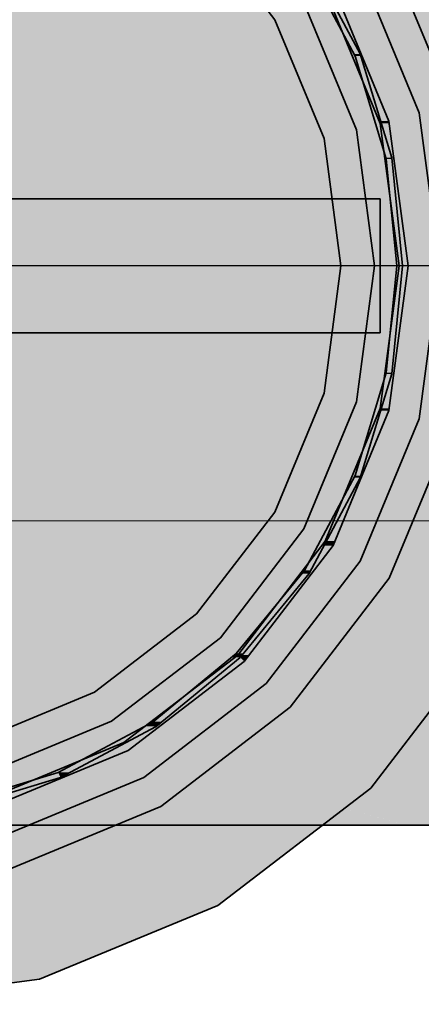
# Model space of a CAD drawing. Extents: x -350 to 540, y -53 to 541.
# Tile 222 of 256: x -210.925 to -210.207, y 198.89 to 200.65. Entities that reach past the tile are written whole.
import ezdxf
from ezdxf.lldxf.tags import DXFTag

# ---------------------------------------------------------------- set-up
doc = ezdxf.new("R2010")
doc.units = 0
doc.layers.get('0').update_dxf_attribs({"lineweight": 35})
doc.layers.add('5_OG-SCHRAFF-FILL', color=7, linetype='Continuous', lineweight=25)
for name, color, linetype, lineweight, true_color in [('L_Auslass', 7, 'Continuous', 35, 0xababab), ('L_Auslass-Shading', 7, 'Continuous', 35, 0xababab), ('L_Bauteil', 7, 'Continuous', 35, 0xababab), ('L_Bauteil-Shading', 7, 'Continuous', 35, 0xababab), ('L_Zuluft', 6, 'Continuous', 35, 0xff00ff), ('L_Zuluft-Shading', 6, 'Continuous', 35, 0xff00ff), ('L_Zuluft_Beschriftung', 6, 'Continuous', 18, 0xff00ff)]:
    doc.layers.add(name, color=color, linetype=linetype, lineweight=lineweight, true_color=true_color)
tags = doc.linetypes.add('STRICHPUNKT2', pattern=[12.7, 6.35, -3.175, 0, -3.175]).pattern_tags.tags
tags[10:11] = [DXFTag(74, 4), DXFTag(75, 0), DXFTag(340, '0'), DXFTag(46, 0.0), DXFTag(50, 0.0), DXFTag(44, 0.0), DXFTag(45, 0.0)]
tags[8:9] = [DXFTag(74, 4), DXFTag(75, 0), DXFTag(340, '0'), DXFTag(46, 0.0), DXFTag(50, 0.0), DXFTag(44, 0.0), DXFTag(45, 0.0)]
tags[6:7] = [DXFTag(74, 4), DXFTag(75, 0), DXFTag(340, '0'), DXFTag(46, 0.0), DXFTag(50, 0.0), DXFTag(44, 0.0), DXFTag(45, 0.0)]
tags[4:5] = [DXFTag(74, 4), DXFTag(75, 0), DXFTag(340, '0'), DXFTag(46, 0.0), DXFTag(50, 0.0), DXFTag(44, 0.0), DXFTag(45, 0.0)]

# ---------------------------------------------------------------- blocks, each defined once
blk = doc.blocks.new('Shading-A06HSWCENL', base_point=(-211.0032, 199.3602))
at = {"layer": 'L_Auslass-Shading', "color": 254, "true_color": 0xefebdc}
for points in [[(-211.2309, 200.2102), (-210.7909, 200.9723), (-211.0267, 200.9723)], [(-209.9559, 200.5519), (-210.2675, 200.5519), (-210.0878, 200.8702)], [(-211.2309, 200.2102), (-210.6087, 200.8325), (-210.8717, 200.8325)], [(-210.4688, 200.6502), (-210.7909, 200.6502), (-210.6087, 200.8325)], [(-210.2805, 200.4649), (-210.3622, 200.7022), (-210.3788, 200.7022)], [(-210.265, 200.469), (-210.2819, 200.469), (-210.3649, 200.7102)], [(-210.323, 200.4535), (-210.195, 200.6802), (-210.4169, 200.6802)], [(-211.2309, 200.2102), (-210.4688, 200.6502), (-210.7909, 200.6502)], [(-210.3809, 200.438), (-210.8364, 200.438), (-210.4688, 200.6502)], [(-210.0524, 200.4535), (-210.323, 200.4535), (-209.9559, 200.5519)], [(-210.323, 200.4535), (-209.9559, 200.5519), (-210.2675, 200.5519)], [(-210.2909, 200.2102), (-209.9109, 200.2102), (-209.9559, 200.5519)], [(-210.2805, 200.4649), (-210.265, 200.469), (-210.2819, 200.469)], [(-210.2647, 200.4649), (-210.2805, 200.4649), (-210.265, 200.469)], [(-210.2469, 200.2102), (-210.2647, 200.4649), (-210.2805, 200.4649)], [(-210.2469, 200.2102), (-210.2309, 200.2102), (-210.265, 200.469)], [(-210.2909, 200.2102), (-210.0524, 200.4535), (-210.323, 200.4535)], [(-211.2309, 200.2102), (-210.3809, 200.438), (-210.8364, 200.438)], [(-211.2309, 200.2102), (-210.3509, 200.2102), (-210.3809, 200.438)], [(-210.3809, 199.9825), (-210.3509, 200.2102), (-211.2309, 200.2102)], [(-210.3809, 199.9825), (-210.8365, 199.9825), (-211.2309, 200.2102)], [(-210.4688, 199.7702), (-210.7909, 199.7702), (-211.2309, 200.2102)], [(-210.6087, 199.588), (-210.8717, 199.588), (-211.2309, 200.2102)], [(-210.7909, 199.4481), (-211.0267, 199.4481), (-211.2309, 200.2102)], [(-210.0524, 199.9669), (-210.323, 199.9669), (-210.2909, 200.2102)], [(-209.9559, 199.8686), (-209.9109, 200.2102), (-210.2909, 200.2102)], [(-210.2647, 199.9556), (-210.2805, 199.9556), (-210.2469, 200.2102)], [(-210.265, 199.9514), (-210.2309, 200.2102), (-210.2469, 200.2102)], [(-210.4688, 199.7702), (-210.3809, 199.9825), (-210.8365, 199.9825)], [(-210.195, 199.7402), (-210.4169, 199.7402), (-210.323, 199.9669)], [(-210.3622, 199.7182), (-210.3788, 199.7182), (-210.2805, 199.9556)], [(-209.9559, 199.8686), (-210.2675, 199.8686), (-210.323, 199.9669)], [(-209.9559, 199.8686), (-210.0524, 199.9669), (-210.323, 199.9669)], [(-210.265, 199.9514), (-210.2819, 199.9514), (-210.2805, 199.9556)], [(-210.265, 199.9514), (-210.2647, 199.9556), (-210.2805, 199.9556)], [(-210.3649, 199.7102), (-210.265, 199.9514), (-210.2819, 199.9514)], [(-210.0878, 199.5502), (-209.9559, 199.8686), (-210.2675, 199.8686)], [(-210.6087, 199.588), (-210.4688, 199.7702), (-210.7909, 199.7702)], [(-210.3667, 199.5455), (-210.5663, 199.5455), (-210.4169, 199.7402)], [(-210.0878, 199.5502), (-210.3679, 199.5502), (-210.4169, 199.7402)], [(-210.0878, 199.5502), (-210.195, 199.7402), (-210.4169, 199.7402)], [(-210.5162, 199.5144), (-210.5351, 199.5144), (-210.3788, 199.7182)], [(-210.5238, 199.5031), (-210.3649, 199.7102), (-210.3842, 199.7102)], [(-210.3649, 199.7102), (-210.3842, 199.7102), (-210.3788, 199.7182)], [(-210.3649, 199.7102), (-210.3622, 199.7182), (-210.3788, 199.7182)], [(-210.7909, 199.4481), (-210.6087, 199.588), (-210.8717, 199.588)], [(-210.2976, 199.2768), (-210.0878, 199.5502), (-210.3679, 199.5502)], [(-210.5677, 199.3962), (-210.7609, 199.3962), (-210.5663, 199.5455)], [(-210.2976, 199.2768), (-210.5689, 199.2768), (-210.5663, 199.5455)], [(-210.2976, 199.2768), (-210.3667, 199.5455), (-210.5663, 199.5455)], [(-210.715, 199.358), (-210.7389, 199.358), (-210.5351, 199.5144)], [(-210.5238, 199.5031), (-210.5482, 199.5031), (-210.5351, 199.5144)], [(-210.5238, 199.5031), (-210.5162, 199.5144), (-210.5351, 199.5144)], [(-210.7309, 199.3442), (-210.5238, 199.5031), (-210.5482, 199.5031)], [(-211.0032, 199.3602), (-210.7909, 199.4481), (-211.0267, 199.4481)], [(-210.7871, 199.3022), (-210.9877, 199.3022), (-210.7609, 199.3962)], [(-210.5709, 199.0671), (-210.8526, 199.0671), (-210.7609, 199.3962)], [(-210.5709, 199.0671), (-210.5677, 199.3962), (-210.7609, 199.3962)], [(-210.9404, 199.2598), (-210.9763, 199.2598), (-210.7389, 199.358)], [(-210.7309, 199.3442), (-210.7673, 199.3442), (-210.7389, 199.358)], [(-210.7309, 199.3442), (-210.715, 199.358), (-210.7389, 199.358)], [(-210.9721, 199.2443), (-210.7309, 199.3442), (-210.7673, 199.3442)], [(-210.8893, 198.9352), (-210.7871, 199.3022), (-210.9877, 199.3022)], [(-210.8893, 198.9352), (-211.2309, 198.9352), (-211.2309, 199.2702)], [(-210.8893, 198.9352), (-210.9791, 199.2702), (-211.2309, 199.2702)], [(-210.5709, 199.0671), (-210.2976, 199.2768), (-210.5689, 199.2768)], [(-210.8893, 198.9352), (-210.5709, 199.0671), (-210.8526, 199.0671)], [(-211.2309, 198.8902), (-210.8893, 198.9352), (-211.2309, 198.9352)]]:
    blk.add_solid(points, dxfattribs=at)
at = {"layer": 'L_Auslass-Shading', "color": 9, "true_color": 0xcfccbf}
for points in [[(-210.4688, 200.6502), (-210.3164, 200.7382), (-210.5364, 200.7382)], [(-210.28, 200.6502), (-210.4688, 200.6502), (-210.3164, 200.7382)], [(-210.3998, 200.4835), (-210.28, 200.6502), (-210.4688, 200.6502)], [(-210.2109, 200.4835), (-210.3998, 200.4835), (-210.28, 200.6502)], [(-210.3809, 200.438), (-210.2109, 200.4835), (-210.3998, 200.4835)], [(-210.3809, 200.438), (-210.2049, 200.438), (-210.2109, 200.4835)], [(-210.3509, 200.2102), (-210.1749, 200.2102), (-210.3809, 200.438)], [(-210.1749, 200.2102), (-210.3809, 200.438), (-210.2049, 200.438)], [(-210.2049, 199.9825), (-210.3809, 199.9825), (-210.1749, 200.2102)], [(-210.3809, 199.9825), (-210.1749, 200.2102), (-210.3509, 200.2102)], [(-210.2109, 199.9369), (-210.3998, 199.9369), (-210.3809, 199.9825)], [(-210.2109, 199.9369), (-210.2049, 199.9825), (-210.3809, 199.9825)], [(-210.28, 199.7702), (-210.4688, 199.7702), (-210.2109, 199.9369)], [(-210.4688, 199.7702), (-210.2109, 199.9369), (-210.3998, 199.9369)], [(-210.3164, 199.6822), (-210.5364, 199.6822), (-210.4688, 199.7702)], [(-210.3164, 199.6822), (-210.28, 199.7702), (-210.4688, 199.7702)], [(-210.3887, 199.588), (-210.6087, 199.588), (-210.3164, 199.6822)], [(-210.6087, 199.588), (-210.3164, 199.6822), (-210.5364, 199.6822)], [(-210.4842, 199.4635), (-210.7709, 199.4635), (-210.6087, 199.588)], [(-210.4842, 199.4635), (-210.3887, 199.588), (-210.6087, 199.588)], [(-210.5043, 199.4481), (-210.7909, 199.4481), (-210.4842, 199.4635)], [(-210.7909, 199.4481), (-210.4842, 199.4635), (-210.7709, 199.4635)], [(-210.7402, 199.3602), (-211.0032, 199.3602), (-210.7909, 199.4481)], [(-210.7029, 199.2957), (-210.5043, 199.4481), (-210.7909, 199.4481)], [(-210.9859, 199.2957), (-210.7402, 199.3602), (-211.0032, 199.3602)], [(-210.7029, 199.2957), (-210.9859, 199.2957), (-210.7402, 199.3602)], [(-210.9576, 199.1902), (-210.7029, 199.2957), (-210.9859, 199.2957)]]:
    blk.add_solid(points, dxfattribs=at)
blk = doc.blocks.new('Shading-A06HSWCMNL', base_point=(-210.9851, 200.0902))
at = {"layer": 'L_Bauteil-Shading', "color": 9, "true_color": 0xbfc7d1}
for points in [[(-210.3163, 200.5891), (-210.3276, 200.5891), (-210.4161, 200.7547)], [(-210.3163, 200.5891), (-210.4048, 200.7547), (-210.4161, 200.7547)], [(-210.3255, 200.5853), (-210.3163, 200.5891), (-210.3276, 200.5891)], [(-210.3151, 200.5853), (-210.3255, 200.5853), (-210.3163, 200.5891)], [(-210.26, 200.4034), (-210.2704, 200.4034), (-210.3255, 200.5853)], [(-210.26, 200.4034), (-210.3151, 200.5853), (-210.3255, 200.5853)], [(-210.2698, 200.4014), (-210.26, 200.4034), (-210.2704, 200.4034)], [(-210.2598, 200.4014), (-210.2698, 200.4014), (-210.26, 200.4034)], [(-210.2409, 200.2102), (-210.2598, 200.4014), (-210.2698, 200.4014)], [(-210.2509, 200.2102), (-210.2409, 200.2102), (-210.2698, 200.4014)], [(-210.2598, 200.019), (-210.2698, 200.019), (-210.2409, 200.2102)], [(-210.2698, 200.019), (-210.2409, 200.2102), (-210.2509, 200.2102)], [(-210.3151, 199.8352), (-210.3255, 199.8352), (-210.26, 200.0171)], [(-210.3255, 199.8352), (-210.26, 200.0171), (-210.2704, 200.0171)], [(-210.26, 200.0171), (-210.2704, 200.0171), (-210.2698, 200.019)], [(-210.26, 200.0171), (-210.2598, 200.019), (-210.2698, 200.019)], [(-210.4048, 199.6658), (-210.4161, 199.6658), (-210.3163, 199.8314)], [(-210.4161, 199.6658), (-210.3163, 199.8314), (-210.3276, 199.8314)], [(-210.3163, 199.8314), (-210.3276, 199.8314), (-210.3255, 199.8352)], [(-210.3163, 199.8314), (-210.3151, 199.8352), (-210.3255, 199.8352)], [(-210.5251, 199.5173), (-210.538, 199.5173), (-210.4078, 199.6602)], [(-210.538, 199.5173), (-210.4078, 199.6602), (-210.4207, 199.6602)], [(-210.4078, 199.6602), (-210.4207, 199.6602), (-210.4161, 199.6658)], [(-210.4078, 199.6602), (-210.4048, 199.6658), (-210.4161, 199.6658)], [(-210.5309, 199.5102), (-210.5466, 199.5102), (-210.538, 199.5173)], [(-210.5309, 199.5102), (-210.5251, 199.5173), (-210.538, 199.5173)], [(-210.6708, 199.3954), (-210.6865, 199.3954), (-210.5309, 199.5102)], [(-210.6865, 199.3954), (-210.5309, 199.5102), (-210.5466, 199.5102)], [(-210.6809, 199.3871), (-210.702, 199.3871), (-210.6865, 199.3954)], [(-210.6809, 199.3871), (-210.6708, 199.3954), (-210.6865, 199.3954)], [(-210.8348, 199.3048), (-210.8559, 199.3048), (-210.6809, 199.3871)], [(-210.8559, 199.3048), (-210.6809, 199.3871), (-210.702, 199.3871)], [(-210.8521, 199.2956), (-210.8864, 199.2956), (-210.8559, 199.3048)], [(-210.8521, 199.2956), (-210.8348, 199.3048), (-210.8559, 199.3048)], [(-211.0055, 199.2491), (-211.0397, 199.2491), (-210.8521, 199.2956)], [(-211.0397, 199.2491), (-210.8521, 199.2956), (-210.8864, 199.2956)]]:
    blk.add_solid(points, dxfattribs=at)
at = {"layer": 'L_Bauteil-Shading', "color": 254, "true_color": 0xe5e2d3}
for points in [[(-210.9851, 200.0902), (-210.7559, 200.0902), (-210.9851, 200.3302)], [(-210.7559, 200.0902), (-210.9851, 200.3302), (-210.7559, 200.3302)]]:
    blk.add_solid(points, dxfattribs=at)
at = {"layer": 'L_Bauteil-Shading', "color": 254, "true_color": 0xd6d2c5}
for points in [[(-210.7559, 200.0902), (-210.5592, 200.0902), (-210.7559, 200.3302)], [(-210.5592, 200.0902), (-210.7559, 200.3302), (-210.5592, 200.3302)]]:
    blk.add_solid(points, dxfattribs=at)
at = {"layer": 'L_Bauteil-Shading', "color": 9, "true_color": 0xc0bdb0}
for points in [[(-210.5592, 200.0902), (-210.4082, 200.0902), (-210.5592, 200.3302)], [(-210.4082, 200.0902), (-210.5592, 200.3302), (-210.4082, 200.3302)]]:
    blk.add_solid(points, dxfattribs=at)
at = {"layer": 'L_Bauteil-Shading', "color": 253, "true_color": 0xa5a298}
for points in [[(-210.4082, 200.0902), (-210.3133, 200.0902), (-210.4082, 200.3302)], [(-210.3133, 200.0902), (-210.4082, 200.3302), (-210.3133, 200.3302)]]:
    blk.add_solid(points, dxfattribs=at)
at = {"layer": 'L_Bauteil-Shading', "color": 252, "true_color": 0x87847c}
for points in [[(-210.3133, 200.0902), (-210.2809, 200.0902), (-210.3133, 200.3302)], [(-210.2809, 200.0902), (-210.3133, 200.3302), (-210.2809, 200.3302)]]:
    blk.add_solid(points, dxfattribs=at)
blk = doc.blocks.new('Shading-A06HSWDONL', base_point=(-210.8282, 199.2443))
at = {"layer": 'L_Zuluft-Shading', "color": 212, "true_color": 0xdd00dd}
for points in [[(-211.3282, 200.469), (-210.7139, 200.469), (-211.2575, 200.7102)], [(-210.7139, 200.469), (-211.2575, 200.7102), (-210.664, 200.7102)], [(-211.2575, 199.7102), (-210.664, 199.7102), (-211.3282, 199.9514)], [(-210.664, 199.7102), (-211.3282, 199.9514), (-210.7139, 199.9514)], [(-210.5845, 199.5031), (-209.9316, 199.5031), (-210.664, 199.7102)], [(-209.9316, 199.5031), (-210.664, 199.7102), (-209.9727, 199.7102)]]:
    blk.add_solid(points, dxfattribs=at)
at = {"layer": 'L_Zuluft-Shading', "color": 6, "true_color": 0xec00ec}
for points in [[(-210.7139, 200.469), (-209.9986, 200.469), (-210.664, 200.7102)], [(-209.9986, 200.469), (-210.664, 200.7102), (-209.9727, 200.7102)], [(-210.664, 199.7102), (-209.9727, 199.7102), (-210.7139, 199.9514)], [(-209.9727, 199.7102), (-210.7139, 199.9514), (-209.9986, 199.9514)]]:
    blk.add_solid(points, dxfattribs=at)
at = {"layer": 'L_Zuluft-Shading', "color": 212, "true_color": 0xe300e3}
for points in [[(-211.3523, 200.2102), (-210.7309, 200.2102), (-211.3282, 200.469)], [(-210.7309, 200.2102), (-211.3282, 200.469), (-210.7139, 200.469)], [(-211.3282, 199.9514), (-210.7139, 199.9514), (-211.3523, 200.2102)], [(-210.7139, 199.9514), (-211.3523, 200.2102), (-210.7309, 200.2102)]]:
    blk.add_solid(points, dxfattribs=at)
at = {"layer": 'L_Zuluft-Shading', "color": 6, "true_color": 0xf400f4}
for points in [[(-210.7309, 200.2102), (-210.0074, 200.2102), (-210.7139, 200.469)], [(-210.0074, 200.2102), (-210.7139, 200.469), (-209.9986, 200.469)], [(-210.7139, 199.9514), (-209.9986, 199.9514), (-210.7309, 200.2102)], [(-209.9986, 199.9514), (-210.7309, 200.2102), (-210.0074, 200.2102)]]:
    blk.add_solid(points, dxfattribs=at)
at = {"layer": 'L_Zuluft-Shading', "color": 212, "true_color": 0xd000d0}
for points in [[(-211.1452, 199.5031), (-210.5845, 199.5031), (-211.2575, 199.7102)], [(-210.5845, 199.5031), (-211.2575, 199.7102), (-210.664, 199.7102)]]:
    blk.add_solid(points, dxfattribs=at)
at = {"layer": 'L_Zuluft-Shading', "color": 212, "true_color": 0xbd00bd}
for points in [[(-210.9987, 199.3442), (-210.4809, 199.3442), (-211.1452, 199.5031)], [(-210.4809, 199.3442), (-211.1452, 199.5031), (-210.5845, 199.5031)]]:
    blk.add_solid(points, dxfattribs=at)
at = {"layer": 'L_Zuluft-Shading', "color": 212, "true_color": 0xc700c7}
for points in [[(-210.4809, 199.3442), (-209.878, 199.3442), (-210.5845, 199.5031)], [(-209.878, 199.3442), (-210.5845, 199.5031), (-209.9316, 199.5031)]]:
    blk.add_solid(points, dxfattribs=at)
at = {"layer": 'L_Zuluft-Shading', "color": 214, "true_color": 0x9d009d}
for points in [[(-210.9093, 199.2918), (-210.9987, 199.3442), (-211.1644, 199.3442)], [(-211.2536, 199.2761), (-210.8825, 199.2761), (-211.3685, 199.3311)], [(-210.9093, 199.2918), (-211.0212, 199.2918), (-211.1004, 199.3311)], [(-210.8825, 199.2761), (-210.9093, 199.2918), (-211.0212, 199.2918)], [(-211.1871, 199.2443), (-210.8282, 199.2443), (-211.2536, 199.2761)], [(-210.8282, 199.2443), (-211.2536, 199.2761), (-210.8825, 199.2761)]]:
    blk.add_solid(points, dxfattribs=at)
at = {"layer": 'L_Zuluft-Shading', "color": 214, "true_color": 0xa600a6}
for points in [[(-210.707, 199.2918), (-210.9093, 199.2918), (-210.9987, 199.3442)], [(-210.4426, 199.2443), (-210.3604, 199.2443), (-210.9987, 199.3442)], [(-210.3604, 199.2443), (-210.9987, 199.3442), (-210.4809, 199.3442)], [(-210.7982, 199.2761), (-210.8825, 199.2761), (-210.9093, 199.2918)], [(-210.7098, 199.2636), (-210.707, 199.2918), (-210.9093, 199.2918)], [(-210.5501, 199.2636), (-210.7098, 199.2636), (-210.707, 199.2918)], [(-210.8282, 199.2443), (-210.4426, 199.2443), (-210.8825, 199.2761)], [(-210.7098, 199.2636), (-210.7982, 199.2761), (-210.8825, 199.2761)], [(-210.4426, 199.2443), (-210.5501, 199.2636), (-210.7098, 199.2636)]]:
    blk.add_solid(points, dxfattribs=at)
at = {"layer": 'L_Zuluft-Shading', "color": 214, "true_color": 0xac00ac}
for points in [[(-210.3604, 199.2443), (-209.8156, 199.2443), (-210.4809, 199.3442)], [(-209.8156, 199.2443), (-210.4809, 199.3442), (-209.878, 199.3442)]]:
    blk.add_solid(points, dxfattribs=at)
at = {"layer": 'L_Zuluft-Shading', "color": 216, "true_color": 0x890089}
for points in [[(-210.963, 199.2102), (-210.6452, 199.2102), (-211.1871, 199.2443)], [(-210.6452, 199.2102), (-211.1871, 199.2443), (-210.8282, 199.2443)]]:
    blk.add_solid(points, dxfattribs=at)
at = {"layer": 'L_Zuluft-Shading', "color": 214, "true_color": 0x8c008c}
for points in [[(-210.6452, 199.2102), (-210.4426, 199.2443), (-210.8282, 199.2443)], [(-210.6452, 199.2102), (-210.2309, 199.2102), (-210.4691, 199.2398)], [(-210.4691, 199.2398), (-210.3434, 199.2398), (-210.4426, 199.2443)], [(-210.2309, 199.2102), (-210.4691, 199.2398), (-210.3434, 199.2398)], [(-210.3434, 199.2398), (-210.3604, 199.2443), (-210.4426, 199.2443)]]:
    blk.add_solid(points, dxfattribs=at)
at = {"layer": 'L_Zuluft-Shading', "color": 214, "true_color": 0x8f008f}
for points in [[(-210.3434, 199.2398), (-209.8156, 199.2443), (-210.3604, 199.2443)], [(-209.8068, 199.2398), (-210.3434, 199.2398), (-209.8156, 199.2443)], [(-210.2869, 199.225), (-209.7776, 199.225), (-210.3434, 199.2398)], [(-209.7776, 199.225), (-209.8068, 199.2398), (-210.3434, 199.2398)], [(-210.2309, 199.2102), (-209.7486, 199.2102), (-210.2869, 199.225)], [(-209.7486, 199.2102), (-210.2869, 199.225), (-209.7776, 199.225)]]:
    blk.add_solid(points, dxfattribs=at)
blk = doc.blocks.new('Referenz-A06HSWJKNL', base_point=(-324.9507, -4.1032))
at = {"layer": '5_OG-SCHRAFF-FILL', "color": 0, "lineweight": 13}
blk.add_line((-230.8436, 199.7543), (-80.4524, 199.7543), dxfattribs=at)
blk = doc.blocks.new('Bogen-A06HSWKKNL', base_point=(-212.2309, 199.2102))
at = {"color": 0, "linetype": 'ByBlock', "lineweight": -2, "ltscale": 0.35}
for p, q in [((-210.265, 200.469), (-210.3649, 200.7102)), ((-210.2309, 200.2102), (-210.265, 200.469)), ((-210.265, 199.9514), (-210.2309, 200.2102)), ((-210.3649, 199.7102), (-210.265, 199.9514)), ((-210.5238, 199.5031), (-210.3649, 199.7102)), ((-210.7309, 199.3442), (-210.5238, 199.5031)), ((-210.9721, 199.2443), (-210.7309, 199.3442)), ((-210.6452, 199.2102), (-210.963, 199.2102)), ((-210.2309, 199.2102), (-210.6452, 199.2102)), ((-209.7486, 199.2102), (-210.2309, 199.2102))]:
    blk.add_line(p, q, dxfattribs=at)
at = {"color": 0, "linetype": 'STRICHPUNKT2', "lineweight": 25, "ltscale": 0.25}
for p, q in [((-210.6452, 200.2102), (-210.963, 200.2102)), ((-210.2309, 200.2102), (-210.6452, 200.2102)), ((-209.7486, 200.2102), (-210.2309, 200.2102))]:
    blk.add_line(p, q, dxfattribs=at)
blk = doc.blocks.new('Z-LVS_100-A06HSWOYNL', base_point=(-212.5509, 198.8902))
at = {"color": 254, "linetype": 'ByBlock', "lineweight": -2, "ltscale": 0.35, "true_color": 0xefebdc}
for p, q in [((-210.4688, 200.6502), (-210.6087, 200.8325)), ((-210.153, 200.4991), (-210.2645, 200.7682)), ((-210.2109, 200.4835), (-210.3164, 200.7382)), ((-210.2805, 200.4649), (-210.3788, 200.7022)), ((-210.265, 200.469), (-210.3649, 200.7102)), ((-210.323, 200.4535), (-210.4169, 200.6802)), ((-210.3809, 200.438), (-210.4688, 200.6502)), ((-210.1749, 200.2102), (-210.2109, 200.4835)), ((-210.2469, 200.2102), (-210.2805, 200.4649)), ((-210.2309, 200.2102), (-210.265, 200.469)), ((-210.2909, 200.2102), (-210.323, 200.4535)), ((-210.3509, 200.2102), (-210.3809, 200.438)), ((-210.3809, 199.9825), (-210.3509, 200.2102)), ((-210.323, 199.9669), (-210.2909, 200.2102)), ((-210.2805, 199.9555), (-210.2469, 200.2102)), ((-210.265, 199.9514), (-210.2309, 200.2102)), ((-210.2109, 199.9369), (-210.1749, 200.2102)), ((-210.4688, 199.7702), (-210.3809, 199.9825)), ((-210.4169, 199.7402), (-210.323, 199.9669)), ((-210.3788, 199.7182), (-210.2805, 199.9555)), ((-210.3649, 199.7102), (-210.265, 199.9514)), ((-210.3164, 199.6822), (-210.2109, 199.9369)), ((-210.2645, 199.6522), (-210.153, 199.9214)), ((-210.6087, 199.588), (-210.4688, 199.7702)), ((-210.5663, 199.5455), (-210.4169, 199.7402)), ((-210.5351, 199.5144), (-210.3788, 199.7182)), ((-210.5238, 199.5031), (-210.3649, 199.7102)), ((-210.4842, 199.4635), (-210.3164, 199.6822)), ((-210.4418, 199.4211), (-210.2645, 199.6522)), ((-210.7909, 199.4481), (-210.6087, 199.588)), ((-210.0878, 199.5502), (-210.2976, 199.2768)), ((-210.7609, 199.3962), (-210.5663, 199.5455)), ((-210.7389, 199.3581), (-210.5351, 199.5144)), ((-210.7309, 199.3442), (-210.5238, 199.5031)), ((-210.7029, 199.2957), (-210.4842, 199.4635)), ((-211.0032, 199.3602), (-210.7909, 199.4481)), ((-210.6729, 199.2437), (-210.4418, 199.4211)), ((-210.9877, 199.3023), (-210.7609, 199.3962)), ((-210.9763, 199.2598), (-210.7389, 199.3581)), ((-210.9721, 199.2443), (-210.7309, 199.3442)), ((-210.9576, 199.1902), (-210.7029, 199.2957)), ((-210.2976, 199.2768), (-210.5709, 199.0671)), ((-210.9421, 199.1322), (-210.6729, 199.2437)), ((-210.5709, 199.0671), (-210.8893, 198.9352)), ((-210.8893, 198.9352), (-211.2309, 198.8902))]:
    blk.add_line(p, q, dxfattribs=at)
blk = doc.blocks.new('FKRS-EU_DE_100_Z00-A06HSWPANL', base_point=(-213.8309, 199.2102))
at = {"color": 9, "linetype": 'ByBlock', "lineweight": -2, "ltscale": 0.35, "true_color": 0xbfc7d1}
for p, q in [((-210.4161, 200.7547), (-210.3255, 200.5853)), ((-210.3163, 200.5891), (-210.4078, 200.7602)), ((-210.26, 200.4034), (-210.3163, 200.5891)), ((-210.3255, 200.5853), (-210.2698, 200.4014)), ((-210.2698, 200.4014), (-210.2509, 200.2102)), ((-210.2409, 200.2102), (-210.26, 200.4034)), ((-210.2509, 200.2102), (-210.2698, 200.019)), ((-210.26, 200.0171), (-210.2409, 200.2102)), ((-210.2698, 200.019), (-210.3255, 199.8352)), ((-210.3163, 199.8314), (-210.26, 200.0171)), ((-210.3255, 199.8352), (-210.4161, 199.6658)), ((-210.4078, 199.6602), (-210.3163, 199.8314)), ((-210.4161, 199.6658), (-210.538, 199.5173)), ((-210.5309, 199.5102), (-210.4078, 199.6602)), ((-210.538, 199.5173), (-210.6865, 199.3954)), ((-210.6809, 199.3871), (-210.5309, 199.5102)), ((-210.6865, 199.3954), (-210.8559, 199.3048)), ((-210.8521, 199.2956), (-210.6809, 199.3871)), ((-210.8559, 199.3048), (-211.0398, 199.2491)), ((-211.0378, 199.2392), (-210.8521, 199.2956))]:
    blk.add_line(p, q, dxfattribs=at)
at = {"color": 254, "linetype": 'ByBlock', "lineweight": -2, "ltscale": 0.35, "true_color": 0xefebdc}
for p, q in [((-211.6244, 200.3302), (-210.8374, 200.3302)), ((-210.8374, 200.3302), (-210.2809, 200.3302)), ((-210.2809, 200.0902), (-210.2809, 200.3302)), ((-211.6244, 200.0902), (-210.8374, 200.0902)), ((-210.8374, 200.0902), (-210.2809, 200.0902))]:
    blk.add_line(p, q, dxfattribs=at)
blk = doc.blocks.new('Wickelfalzrohr-A06HSWPCNL', base_point=(-212.2309, 199.2102))
at = {"color": 0, "linetype": 'ByBlock', "lineweight": -2, "ltscale": 0.35}
for p, q in [((-210.265, 200.469), (-210.3649, 200.7102)), ((-210.2309, 200.2102), (-210.265, 200.469)), ((-210.265, 199.9514), (-210.2309, 200.2102)), ((-210.3649, 199.7102), (-210.265, 199.9514)), ((-210.5238, 199.5031), (-210.3649, 199.7102)), ((-210.7309, 199.3442), (-210.5238, 199.5031)), ((-210.9721, 199.2443), (-210.7309, 199.3442))]:
    blk.add_line(p, q, dxfattribs=at)
blk = doc.blocks.new('Wickelfalzrohr-A06HSWPENL', base_point=(-212.2309, 199.2102))
at = {"color": 0, "linetype": 'ByBlock', "lineweight": -2, "ltscale": 0.35}
for p, q in [((-210.265, 200.469), (-210.3649, 200.7102)), ((-210.2309, 200.2102), (-210.265, 200.469)), ((-210.265, 199.9514), (-210.2309, 200.2102)), ((-210.3649, 199.7102), (-210.265, 199.9514)), ((-210.5238, 199.5031), (-210.3649, 199.7102)), ((-210.7309, 199.3442), (-210.5238, 199.5031)), ((-210.9721, 199.2443), (-210.7309, 199.3442))]:
    blk.add_line(p, q, dxfattribs=at)
blk = doc.blocks.new('Bauteilbeschriftung-A06HSWTCNL', base_point=(-265.5025, 190.2102))
at = {"color": 0, "linetype": 'ByBlock', "lineweight": -2, "ltscale": 0.18}
blk.add_line((-221.7305, 200.2102), (-209.2309, 200.2102), dxfattribs=at)

msp = doc.modelspace()

# ---------------------------------------------------------------- block references
at = {"color": 251, "lineweight": 25, "ltscale": 0.25, "true_color": 0x585858}
msp.add_blockref('Referenz-A06HSWJKNL', (-324.9507, -4.1032), dxfattribs=at)
at = {"layer": 'L_Auslass'}
msp.add_blockref('Shading-A06HSWCENL', (-211.0032, 199.3602), dxfattribs=at)
at = {"layer": 'L_Auslass', "ltscale": 0.35}
msp.add_blockref('Z-LVS_100-A06HSWOYNL', (-212.5509, 198.8902), dxfattribs=at)
at = {"layer": 'L_Bauteil', "ltscale": 0.35}
msp.add_blockref('FKRS-EU_DE_100_Z00-A06HSWPANL', (-213.8309, 199.2102), dxfattribs=at)
at = {"layer": 'L_Bauteil'}
msp.add_blockref('Shading-A06HSWCMNL', (-210.9851, 200.0902), dxfattribs=at)
at = {"layer": 'L_Zuluft'}
msp.add_blockref('Shading-A06HSWDONL', (-210.8282, 199.2443), dxfattribs=at)
at = {"layer": 'L_Zuluft', "ltscale": 0.35}
for name in ['Bogen-A06HSWKKNL', 'Wickelfalzrohr-A06HSWPCNL', 'Wickelfalzrohr-A06HSWPENL']:
    msp.add_blockref(name, (-212.2309, 199.2102), dxfattribs=at)
at = {"layer": 'L_Zuluft_Beschriftung', "ltscale": 0.18}
msp.add_blockref('Bauteilbeschriftung-A06HSWTCNL', (-265.5025, 190.2102), dxfattribs=at)

doc.saveas('drawing.dxf')
